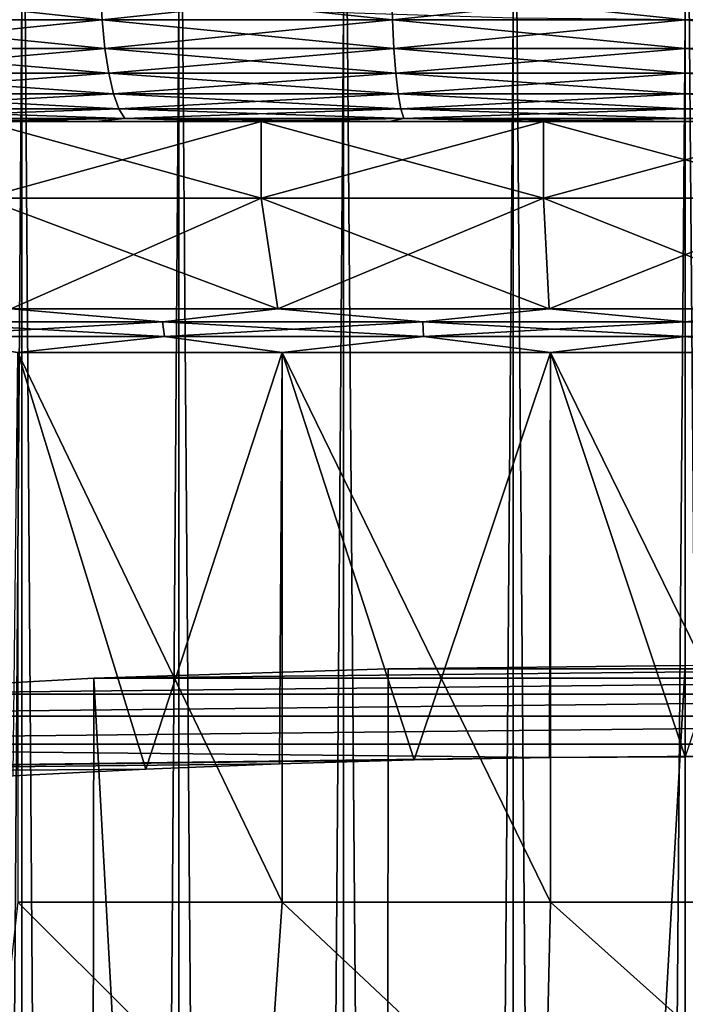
# Model space of a CAD drawing. Header units: metres. Extents: x -109 to 109, y -314 to 82.
# Tile 34 of 191: x -6 to 0, y -64 to -55. Entities that reach past the tile are written whole.
import ezdxf

# ---------------------------------------------------------------- set-up
doc = ezdxf.new("R2010")
doc.units = ezdxf.units.M
doc.layers.add('solid_504261_XXX', color=7, linetype='CONTINUOUS')

msp = doc.modelspace()

# ---------------------------------------------------------------- linework, layer by layer
at = {"layer": 'solid_504261_XXX'}
for points in [[(-1.566977, -245.368179, 58.287418), (-1.566977, -50.5732, 23.939808), (-3.111104, -50.622337, 23.661135)], [(0, -245.351715, 58.38076), (0, -50.55674, 24.033152), (-1.566977, -50.5732, 23.939808)], [(-1.566977, -245.368179, 58.287418), (0, -245.351715, 58.38076), (-1.566977, -50.5732, 23.939808)], [(1.566977, -245.368179, 58.287418), (1.566977, -50.5732, 23.939808), (0, -50.55674, 24.033152)], [(1.566977, -245.368179, 58.287418), (0, -50.55674, 24.033152), (0, -245.351715, 58.38076)], [(-3.111104, -245.417313, 58.008743), (-3.111104, -50.622337, 23.661135), (-4.609864, -50.703438, 23.201197)], [(-3.111104, -245.417313, 58.008743), (-1.566977, -245.368179, 58.287418), (-3.111104, -50.622337, 23.661135)], [(-4.609864, -245.498413, 57.548805), (-4.609864, -50.703438, 23.201197), (-6.041401, -50.815315, 22.566702)], [(-4.609864, -245.498413, 57.548805), (-3.111104, -245.417313, 58.008743), (-4.609864, -50.703438, 23.201197)], [(-6.041401, -245.610291, 56.91431), (-6.041401, -50.815315, 22.566702), (-7.384842, -50.956341, 21.766903)], [(-6.041401, -245.610291, 56.91431), (-4.609864, -245.498413, 57.548805), (-6.041401, -50.815315, 22.566702)], [(-7.384842, -245.751312, 56.114513), (-6.041401, -245.610291, 56.91431), (-7.384842, -50.956341, 21.766903)], [(-7.384842, -249.466965, 35.042007), (-7.384842, -54.671993, 0.6944), (-6.041401, -54.813019, -0.1054)], [(-7.92899, -54.792637, 157.543335), (-5.326226, -54.792637, 156.911911), (-7.90491, -55.074299, 157.625351)], [(-7.92899, -54.792637, 211.550659), (-7.90491, -55.074299, 211.468658), (-5.31005, -55.074299, 212.09816)], [(-5.326226, -54.792637, 212.182083), (-7.92899, -54.792637, 211.550659), (-5.31005, -55.074299, 212.09816)], [(-5.326226, -54.792637, 156.911911), (-5.31005, -55.074299, 156.995834), (-7.90491, -55.074299, 157.625351)], [(-5.326226, -54.792637, 156.911911), (-2.675227, -54.792637, 156.530762), (-5.31005, -55.074299, 156.995834)], [(-5.326226, -54.792637, 212.182083), (-5.31005, -55.074299, 212.09816), (-2.667102, -55.074299, 212.478149)], [(-2.675227, -54.792637, 212.563248), (-5.326226, -54.792637, 212.182083), (-2.667102, -55.074299, 212.478149)], [(-2.675227, -54.792637, 156.530762), (-2.667102, -55.074299, 156.615845), (-5.31005, -55.074299, 156.995834)], [(-2.675227, -54.792637, 156.530762), (0, -54.792637, 156.40332), (-2.667102, -55.074299, 156.615845)], [(-2.675227, -54.792637, 212.563248), (-2.667102, -55.074299, 212.478149), (0, -55.074299, 212.605209)], [(0, -54.792637, 212.690674), (-2.675227, -54.792637, 212.563248), (0, -55.074299, 212.605209)], [(0, -54.792637, 156.40332), (0, -55.074299, 156.4888), (-2.667102, -55.074299, 156.615845)], [(2.667102, -55.074299, 212.478149), (0, -54.792637, 212.690674), (0, -55.074299, 212.605209)], [(2.675227, -54.792637, 212.563248), (0, -54.792637, 212.690674), (2.667102, -55.074299, 212.478149)], [(-6.041401, -249.607986, 34.24221), (-7.384842, -249.466965, 35.042007), (-6.041401, -54.813019, -0.1054)], [(-6.041401, -249.607986, 34.24221), (-6.041401, -54.813019, -0.1054), (-4.609864, -54.9249, -0.739895)], [(-4.609864, -249.719879, 33.607716), (-6.041401, -249.607986, 34.24221), (-4.609864, -54.9249, -0.739895)], [(-4.609864, -249.719879, 33.607716), (-4.609864, -54.9249, -0.739895), (-3.111104, -55.005997, -1.199832)], [(-3.111104, -249.800964, 33.147778), (-4.609864, -249.719879, 33.607716), (-3.111104, -55.005997, -1.199832)], [(-3.111104, -249.800964, 33.147778), (-3.111104, -55.005997, -1.199832), (-1.566977, -55.055134, -1.478505)], [(-1.566977, -249.850113, 32.869106), (-3.111104, -249.800964, 33.147778), (-1.566977, -55.055134, -1.478505)], [(-1.566977, -249.850113, 32.869106), (-1.566977, -55.055134, -1.478505), (0, -55.071594, -1.57185)], [(0, -249.866562, 32.775761), (0, -55.071594, -1.57185), (1.566977, -55.055134, -1.478505)], [(1.566977, -249.850113, 32.869106), (0, -249.866562, 32.775761), (1.566977, -55.055134, -1.478505)], [(-7.90491, -55.074299, 157.625351), (-5.31005, -55.074299, 156.995834), (-7.865798, -55.333843, 157.75856)], [(-7.90491, -55.074299, 211.468658), (-7.865798, -55.333843, 211.335449), (-5.283777, -55.333843, 211.961838)], [(-5.31005, -55.074299, 212.09816), (-7.90491, -55.074299, 211.468658), (-5.283777, -55.333843, 211.961838)], [(-5.31005, -55.074299, 156.995834), (-5.283777, -55.333843, 157.132156), (-7.865798, -55.333843, 157.75856)], [(-5.31005, -55.074299, 156.995834), (-2.667102, -55.074299, 156.615845), (-5.283777, -55.333843, 157.132156)], [(-5.31005, -55.074299, 212.09816), (-5.283777, -55.333843, 211.961838), (-2.653906, -55.333843, 212.339951)], [(-2.667102, -55.074299, 212.478149), (-5.31005, -55.074299, 212.09816), (-2.653906, -55.333843, 212.339951)], [(-2.667102, -55.074299, 156.615845), (-2.653906, -55.333843, 156.754044), (-5.283777, -55.333843, 157.132156)], [(-2.667102, -55.074299, 156.615845), (0, -55.074299, 156.4888), (-2.653906, -55.333843, 156.754044)], [(-2.667102, -55.074299, 212.478149), (-2.653906, -55.333843, 212.339951), (0, -55.333843, 212.46637)], [(0, -55.074299, 212.605209), (-2.667102, -55.074299, 212.478149), (0, -55.333843, 212.46637)], [(0, -55.074299, 156.4888), (0, -55.333843, 156.627625), (-2.653906, -55.333843, 156.754044)], [(0, -249.866562, 32.775761), (-1.566977, -249.850113, 32.869106), (0, -55.071594, -1.57185)], [(2.653906, -55.333843, 212.339951), (0, -55.074299, 212.605209), (0, -55.333843, 212.46637)], [(2.667102, -55.074299, 212.478149), (0, -55.074299, 212.605209), (2.653906, -55.333843, 212.339951)], [(-7.865798, -55.333843, 157.75856), (-5.283777, -55.333843, 157.132156), (-7.813158, -55.561283, 157.93782)], [(-7.865798, -55.333843, 211.335449), (-7.813158, -55.561283, 211.156174), (-5.248417, -55.561283, 211.778366)], [(-5.283777, -55.333843, 211.961838), (-7.865798, -55.333843, 211.335449), (-5.248417, -55.561283, 211.778366)], [(-5.283777, -55.333843, 157.132156), (-5.248417, -55.561283, 157.315628), (-7.813158, -55.561283, 157.93782)], [(-5.283777, -55.333843, 157.132156), (-2.653906, -55.333843, 156.754044), (-5.248417, -55.561283, 157.315628)], [(-5.283777, -55.333843, 211.961838), (-5.248417, -55.561283, 211.778366), (-2.636145, -55.561283, 212.153961)], [(-2.653906, -55.333843, 212.339951), (-5.283777, -55.333843, 211.961838), (-2.636145, -55.561283, 212.153961)], [(-2.653906, -55.333843, 156.754044), (-2.636145, -55.561283, 156.940033), (-5.248417, -55.561283, 157.315628)], [(-2.653906, -55.333843, 156.754044), (0, -55.333843, 156.627625), (-2.636145, -55.561283, 156.940033)], [(-2.653906, -55.333843, 212.339951), (-2.636145, -55.561283, 212.153961), (0, -55.561283, 212.279541)], [(0, -55.333843, 212.46637), (-2.653906, -55.333843, 212.339951), (0, -55.561283, 212.279541)], [(0, -55.333843, 156.627625), (0, -55.561283, 156.814468), (-2.636145, -55.561283, 156.940033)], [(2.636145, -55.561283, 212.153961), (0, -55.333843, 212.46637), (0, -55.561283, 212.279541)], [(2.653906, -55.333843, 212.339951), (0, -55.333843, 212.46637), (2.636145, -55.561283, 212.153961)], [(-7.813158, -55.561283, 157.93782), (-5.248417, -55.561283, 157.315628), (-7.749019, -55.74786, 158.156265)], [(-7.813158, -55.561283, 211.156174), (-7.749019, -55.74786, 210.937729), (-5.205332, -55.74786, 211.554825)], [(-5.248417, -55.561283, 211.778366), (-7.813158, -55.561283, 211.156174), (-5.205332, -55.74786, 211.554825)], [(-5.248417, -55.561283, 157.315628), (-5.205332, -55.74786, 157.539169), (-7.749019, -55.74786, 158.156265)], [(-5.248417, -55.561283, 157.315628), (-2.636145, -55.561283, 156.940033), (-5.205332, -55.74786, 157.539169)], [(-5.248417, -55.561283, 211.778366), (-5.205332, -55.74786, 211.554825), (-2.614505, -55.74786, 211.927338)], [(-2.636145, -55.561283, 212.153961), (-5.248417, -55.561283, 211.778366), (-2.614505, -55.74786, 211.927338)], [(-2.636145, -55.561283, 156.940033), (-2.614505, -55.74786, 157.166672), (-5.205332, -55.74786, 157.539169)], [(-2.636145, -55.561283, 156.940033), (0, -55.561283, 156.814468), (-2.614505, -55.74786, 157.166672)], [(-2.636145, -55.561283, 212.153961), (-2.614505, -55.74786, 211.927338), (0, -55.74786, 212.05188)], [(0, -55.561283, 212.279541), (-2.636145, -55.561283, 212.153961), (0, -55.74786, 212.05188)], [(0, -55.561283, 156.814468), (0, -55.74786, 157.04213), (-2.614505, -55.74786, 157.166672)], [(2.614505, -55.74786, 211.927338), (0, -55.561283, 212.279541), (0, -55.74786, 212.05188)], [(2.636145, -55.561283, 212.153961), (0, -55.561283, 212.279541), (2.614505, -55.74786, 211.927338)], [(-7.749019, -55.74786, 158.156265), (-5.205332, -55.74786, 157.539169), (-7.67585, -55.886383, 158.405457)], [(-7.749019, -55.74786, 210.937729), (-7.67585, -55.886383, 210.688538), (-5.156181, -55.886383, 211.299805)], [(-5.205332, -55.74786, 211.554825), (-7.749019, -55.74786, 210.937729), (-5.156181, -55.886383, 211.299805)], [(-5.205332, -55.74786, 157.539169), (-5.156181, -55.886383, 157.794189), (-7.67585, -55.886383, 158.405457)], [(-5.205332, -55.74786, 157.539169), (-2.614505, -55.74786, 157.166672), (-5.156181, -55.886383, 157.794189)], [(-5.205332, -55.74786, 211.554825), (-5.156181, -55.886383, 211.299805), (-2.589818, -55.886383, 211.668793)], [(-2.614505, -55.74786, 211.927338), (-5.205332, -55.74786, 211.554825), (-2.589818, -55.886383, 211.668793)], [(-2.614505, -55.74786, 157.166672), (-2.589818, -55.886383, 157.425201), (-5.156181, -55.886383, 157.794189)], [(-2.614505, -55.74786, 157.166672), (0, -55.74786, 157.04213), (-2.589818, -55.886383, 157.425201)], [(-2.614505, -55.74786, 211.927338), (-2.589818, -55.886383, 211.668793), (0, -55.886383, 211.79216)], [(0, -55.74786, 212.05188), (-2.614505, -55.74786, 211.927338), (0, -55.886383, 211.79216)], [(0, -55.74786, 157.04213), (0, -55.886383, 157.301834), (-2.589818, -55.886383, 157.425201)], [(2.589818, -55.886383, 211.668793), (0, -55.74786, 212.05188), (0, -55.886383, 211.79216)], [(2.614505, -55.74786, 211.927338), (0, -55.74786, 212.05188), (2.589818, -55.886383, 211.668793)], [(-7.67585, -55.886383, 158.405457), (-5.156181, -55.886383, 157.794189), (-7.596468, -55.971523, 158.675812)], [(-7.67585, -55.886383, 210.688538), (-7.596468, -55.971523, 210.418198), (-5.102858, -55.971523, 211.023132)], [(-5.156181, -55.886383, 211.299805), (-7.67585, -55.886383, 210.688538), (-5.102858, -55.971523, 211.023132)], [(-5.156181, -55.886383, 157.794189), (-5.102858, -55.971523, 158.070862), (-7.596468, -55.971523, 158.675812)], [(-5.156181, -55.886383, 157.794189), (-2.589818, -55.886383, 157.425201), (-5.102858, -55.971523, 158.070862)], [(-5.156181, -55.886383, 211.299805), (-5.102858, -55.971523, 211.023132), (-2.563034, -55.971523, 211.388306)], [(-2.589818, -55.886383, 211.668793), (-5.156181, -55.886383, 211.299805), (-2.563034, -55.971523, 211.388306)], [(-2.589818, -55.886383, 157.425201), (-2.563034, -55.971523, 157.705688), (-5.102858, -55.971523, 158.070862)], [(-2.589818, -55.886383, 157.425201), (0, -55.886383, 157.301834), (-2.563034, -55.971523, 157.705688)], [(-2.589818, -55.886383, 211.668793), (-2.563034, -55.971523, 211.388306), (0, -55.971523, 211.510406)], [(0, -55.886383, 211.79216), (-2.589818, -55.886383, 211.668793), (0, -55.971523, 211.510406)], [(0, -55.886383, 157.301834), (0, -55.971523, 157.583603), (-2.563034, -55.971523, 157.705688)], [(2.563034, -55.971523, 211.388306), (0, -55.886383, 211.79216), (0, -55.971523, 211.510406)], [(2.589818, -55.886383, 211.668793), (0, -55.886383, 211.79216), (2.563034, -55.971523, 211.388306)], [(-7.596468, -55.971523, 158.675812), (-5.102858, -55.971523, 158.070862), (-6.685422, -56, 158.725937)], [(-7.596468, -55.971523, 210.418198), (-6.685522, -56, 210.368042), (-5.369046, -56, 210.673508)], [(-5.102858, -55.971523, 211.023132), (-7.596468, -55.971523, 210.418198), (-5.369046, -56, 210.673508)], [(-6.391517, -56, 209.233002), (-5.369046, -56, 210.673508), (-6.685522, -56, 210.368042)], [(-5.102858, -55.971523, 158.070862), (-5.368968, -56, 158.420486), (-6.685422, -56, 158.725937)], [(-6.391517, -56, 159.861008), (-6.685422, -56, 158.725937), (-5.368968, -56, 158.420486)], [(-6.39157, -56.700001, 159.861008), (-6.391517, -56, 159.861008), (-3.861625, -56, 159.341095)], [(-3.861325, -56.700001, 159.341049), (-6.39157, -56.700001, 159.861008), (-3.861625, -56, 159.341095)], [(-6.39157, -56.700001, 209.232986), (-3.861325, -56.700001, 209.75296), (-6.391517, -56, 209.233002)], [(-6.391517, -56, 159.861008), (-5.368968, -56, 158.420486), (-4.038832, -56, 158.182068)], [(-3.861625, -56, 159.341095), (-6.391517, -56, 159.861008), (-4.038832, -56, 158.182068)], [(-6.391517, -56, 209.233002), (-3.861625, -56, 209.752899), (-5.369046, -56, 210.673508)], [(-3.861325, -56.700001, 209.75296), (-3.861625, -56, 209.752899), (-6.391517, -56, 209.233002)], [(-5.102858, -55.971523, 211.023132), (-5.369046, -56, 210.673508), (-4.038888, -56, 210.911911)], [(-3.861625, -56, 209.752899), (-4.038888, -56, 210.911911), (-5.369046, -56, 210.673508)], [(-5.102858, -55.971523, 158.070862), (-4.038832, -56, 158.182068), (-5.368968, -56, 158.420486)], [(-5.102858, -55.971523, 158.070862), (-2.563034, -55.971523, 157.705688), (-4.038832, -56, 158.182068)], [(-5.102858, -55.971523, 211.023132), (-4.038888, -56, 210.911911), (-2.697331, -56, 211.082733)], [(-2.563034, -55.971523, 211.388306), (-5.102858, -55.971523, 211.023132), (-2.697331, -56, 211.082733)], [(-3.861625, -56, 209.752899), (-2.697331, -56, 211.082733), (-4.038888, -56, 210.911911)], [(-2.563034, -55.971523, 157.705688), (-2.697282, -56, 158.011261), (-4.038832, -56, 158.182068)], [(-3.861625, -56, 159.341095), (-4.038832, -56, 158.182068), (-2.697282, -56, 158.011261)], [(-3.861625, -56, 159.341095), (-2.697282, -56, 158.011261), (-1.350991, -56, 157.908737)], [(-1.291681, -56, 159.079758), (-3.861625, -56, 159.341095), (-1.350991, -56, 157.908737)], [(-3.861625, -56, 209.752899), (-1.291681, -56, 210.014236), (-2.697331, -56, 211.082733)], [(-3.861325, -56.700001, 159.341049), (-3.861625, -56, 159.341095), (-1.291681, -56, 159.079758)], [(-1.291675, -56.700001, 210.014267), (-1.291681, -56, 210.014236), (-3.861625, -56, 209.752899)], [(-3.861325, -56.700001, 209.75296), (-1.291675, -56.700001, 210.014267), (-3.861625, -56, 209.752899)], [(-1.291675, -56.700001, 159.079742), (-3.861325, -56.700001, 159.341049), (-1.291681, -56, 159.079758)], [(-2.563034, -55.971523, 211.388306), (-2.697331, -56, 211.082733), (-1.351021, -56, 211.185257)], [(-1.291681, -56, 210.014236), (-1.351021, -56, 211.185257), (-2.697331, -56, 211.082733)], [(-2.563034, -55.971523, 157.705688), (-1.350991, -56, 157.908737), (-2.697282, -56, 158.011261)], [(-2.563034, -55.971523, 157.705688), (0, -55.971523, 157.583603), (-1.350991, -56, 157.908737)], [(-2.563034, -55.971523, 211.388306), (-1.351021, -56, 211.185257), (0, -56, 211.219498)], [(0, -55.971523, 211.510406), (-2.563034, -55.971523, 211.388306), (0, -56, 211.219498)], [(-1.291681, -56, 210.014236), (0, -56, 211.219498), (-1.351021, -56, 211.185257)], [(0, -55.971523, 157.583603), (0, -56, 157.874496), (-1.350991, -56, 157.908737)], [(-1.291681, -56, 159.079758), (-1.350991, -56, 157.908737), (0, -56, 157.874496)], [(1.291681, -56, 159.079758), (-1.291681, -56, 159.079758), (0, -56, 157.874496)], [(-1.291681, -56, 210.014236), (1.291681, -56, 210.014236), (0, -56, 211.219498)], [(-1.291675, -56.700001, 159.079742), (-1.291681, -56, 159.079758), (1.291681, -56, 159.079758)], [(1.291675, -56.700001, 210.014267), (1.291681, -56, 210.014236), (-1.291681, -56, 210.014236)], [(-1.291675, -56.700001, 210.014267), (1.291675, -56.700001, 210.014267), (-1.291681, -56, 210.014236)], [(1.291675, -56.700001, 159.079742), (-1.291675, -56.700001, 159.079742), (1.291681, -56, 159.079758)], [(0, -55.971523, 211.510406), (0, -56, 211.219498), (1.350954, -56, 211.185272)], [(2.563034, -55.971523, 211.388306), (0, -55.971523, 211.510406), (1.350954, -56, 211.185272)], [(1.291681, -56, 210.014236), (1.350954, -56, 211.185272), (0, -56, 211.219498)], [(-3.708908, -57.707108, 208.757446), (-3.861325, -56.700001, 209.75296), (-6.39157, -56.700001, 209.232986)], [(-6.139212, -57.707108, 208.258011), (-3.708908, -57.707108, 208.757446), (-6.39157, -56.700001, 209.232986)], [(-6.139212, -57.707108, 160.835999), (-6.39157, -56.700001, 159.861008), (-3.861325, -56.700001, 159.341049)], [(-3.708908, -57.707108, 160.336548), (-6.139212, -57.707108, 160.835999), (-3.861325, -56.700001, 159.341049)], [(-1.240546, -57.707108, 209.008453), (-1.291675, -56.700001, 210.014267), (-3.861325, -56.700001, 209.75296)], [(-3.708908, -57.707108, 208.757446), (-1.240546, -57.707108, 209.008453), (-3.861325, -56.700001, 209.75296)], [(-3.708908, -57.707108, 160.336548), (-3.861325, -56.700001, 159.341049), (-1.291675, -56.700001, 159.079742)], [(-1.240546, -57.707108, 160.085541), (-3.708908, -57.707108, 160.336548), (-1.291675, -56.700001, 159.079742)], [(1.240546, -57.707108, 209.008453), (1.291675, -56.700001, 210.014267), (-1.291675, -56.700001, 210.014267)], [(-1.240546, -57.707108, 209.008453), (1.240546, -57.707108, 209.008453), (-1.291675, -56.700001, 210.014267)], [(-1.240546, -57.707108, 160.085541), (-1.291675, -56.700001, 159.079742), (1.291675, -56.700001, 159.079742)], [(1.240546, -57.707108, 160.085541), (-1.240546, -57.707108, 160.085541), (1.291675, -56.700001, 159.079742)], [(-4.758459, -57.826328, 208.469391), (-6.139212, -57.707108, 208.258011), (-7.080349, -57.826328, 207.887787)], [(-7.080349, -57.826328, 161.206223), (-6.139212, -57.707108, 160.835999), (-4.758459, -57.826328, 160.624619)], [(-4.758459, -57.826328, 208.469391), (-3.708908, -57.707108, 208.757446), (-6.139212, -57.707108, 208.258011)], [(-4.758459, -57.826328, 160.624619), (-6.139212, -57.707108, 160.835999), (-3.708908, -57.707108, 160.336548)], [(-2.390741, -57.826328, 208.820602), (-3.708908, -57.707108, 208.757446), (-4.758459, -57.826328, 208.469391)], [(-4.758459, -57.826328, 160.624619), (-3.708908, -57.707108, 160.336548), (-2.390741, -57.826328, 160.273392)], [(-2.390741, -57.826328, 208.820602), (-1.240546, -57.707108, 209.008453), (-3.708908, -57.707108, 208.757446)], [(-2.390741, -57.826328, 160.273392), (-3.708908, -57.707108, 160.336548), (-1.240546, -57.707108, 160.085541)], [(0, -57.826328, 208.938049), (-1.240546, -57.707108, 209.008453), (-2.390741, -57.826328, 208.820602)], [(-2.390741, -57.826328, 160.273392), (-1.240546, -57.707108, 160.085541), (0, -57.826328, 160.155945)], [(0, -57.826328, 208.938049), (1.240546, -57.707108, 209.008453), (-1.240546, -57.707108, 209.008453)], [(0, -57.826328, 160.155945), (-1.240546, -57.707108, 160.085541), (1.240546, -57.707108, 160.085541)], [(2.390741, -57.826328, 208.820602), (1.240546, -57.707108, 209.008453), (0, -57.826328, 208.938049)], [(-7.080349, -57.826328, 207.887787), (-7.05654, -57.960144, 207.809296), (-4.742457, -57.960144, 208.388947)], [(-4.758459, -57.826328, 208.469391), (-7.080349, -57.826328, 207.887787), (-4.742457, -57.960144, 208.388947)], [(-7.080349, -57.826328, 161.206223), (-4.758459, -57.826328, 160.624619), (-7.05654, -57.960144, 161.284698)], [(-4.758459, -57.826328, 160.624619), (-4.742457, -57.960144, 160.705063), (-7.05654, -57.960144, 161.284698)], [(-4.758459, -57.826328, 208.469391), (-4.742457, -57.960144, 208.388947), (-2.382702, -57.960144, 208.738983)], [(-2.390741, -57.826328, 208.820602), (-4.758459, -57.826328, 208.469391), (-2.382702, -57.960144, 208.738983)], [(-4.758459, -57.826328, 160.624619), (-2.390741, -57.826328, 160.273392), (-4.742457, -57.960144, 160.705063)], [(-2.390741, -57.826328, 160.273392), (-2.382702, -57.960144, 160.355026), (-4.742457, -57.960144, 160.705063)], [(-2.390741, -57.826328, 208.820602), (-2.382702, -57.960144, 208.738983), (0, -57.960144, 208.856033)], [(0, -57.826328, 208.938049), (-2.390741, -57.826328, 208.820602), (0, -57.960144, 208.856033)], [(-2.390741, -57.826328, 160.273392), (0, -57.826328, 160.155945), (-2.382702, -57.960144, 160.355026)], [(0, -57.826328, 160.155945), (0, -57.960144, 160.237961), (-2.382702, -57.960144, 160.355026)], [(0, -57.826328, 208.938049), (0, -57.960144, 208.856033), (2.382702, -57.960144, 208.738983)], [(2.390741, -57.826328, 208.820602), (0, -57.826328, 208.938049), (2.382702, -57.960144, 208.738983)], [(-4.742457, -57.960144, 208.388947), (-7.05654, -57.960144, 207.809296), (-6.078344, -58.104847, 208.021896)], [(-7.05654, -57.960144, 161.284698), (-4.742457, -57.960144, 160.705063), (-6.078344, -58.104847, 161.072113)], [(-4.742457, -57.960144, 208.388947), (-6.078344, -58.104847, 208.021896), (-3.671731, -58.104847, 208.516464)], [(-4.742457, -57.960144, 160.705063), (-3.671731, -58.104847, 160.57753), (-6.078344, -58.104847, 161.072113)], [(-2.382702, -57.960144, 208.738983), (-4.742457, -57.960144, 208.388947), (-3.671731, -58.104847, 208.516464)], [(-4.742457, -57.960144, 160.705063), (-2.382702, -57.960144, 160.355026), (-3.671731, -58.104847, 160.57753)], [(-2.382702, -57.960144, 208.738983), (-3.671731, -58.104847, 208.516464), (-1.2283, -58.104847, 208.764923)], [(-2.382702, -57.960144, 160.355026), (-1.2283, -58.104847, 160.329071), (-3.671731, -58.104847, 160.57753)], [(0, -57.960144, 208.856033), (-2.382702, -57.960144, 208.738983), (-1.2283, -58.104847, 208.764923)], [(-2.382702, -57.960144, 160.355026), (0, -57.960144, 160.237961), (-1.2283, -58.104847, 160.329071)], [(0, -57.960144, 208.856033), (-1.2283, -58.104847, 208.764923), (1.2283, -58.104847, 208.764923)], [(0, -57.960144, 160.237961), (1.2283, -58.104847, 160.329071), (-1.2283, -58.104847, 160.329071)], [(2.382702, -57.960144, 208.738983), (0, -57.960144, 208.856033), (1.2283, -58.104847, 208.764923)], [(-4.912669, -61.898838, 160.800812), (-6.11797, -61.961269, 161.082428), (-6.078344, -58.104847, 161.072113)], [(-6.078344, -58.104847, 208.021896), (-6.078344, -63.111195, 208.021896), (-3.671731, -63.111195, 208.516464)], [(-6.078344, -58.104847, 208.021896), (-3.671731, -63.111195, 208.516464), (-3.671731, -58.104847, 208.516464)], [(-4.912669, -61.898838, 160.800812), (-6.078344, -58.104847, 161.072113), (-3.671731, -58.104847, 160.57753)], [(-3.695111, -61.850136, 160.581131), (-4.912669, -61.898838, 160.800812), (-3.671731, -58.104847, 160.57753)], [(-2.468192, -61.815277, 160.423904), (-3.695111, -61.850136, 160.581131), (-3.671731, -58.104847, 160.57753)], [(-3.671731, -58.104847, 208.516464), (-3.671731, -63.111195, 208.516464), (-1.2283, -63.111195, 208.764923)], [(-3.671731, -58.104847, 208.516464), (-1.2283, -63.111195, 208.764923), (-1.2283, -58.104847, 208.764923)], [(-2.468192, -61.815277, 160.423904), (-3.671731, -58.104847, 160.57753), (-1.2283, -58.104847, 160.329071)], [(-1.235802, -61.794346, 160.329468), (-2.468192, -61.815277, 160.423904), (-1.2283, -58.104847, 160.329071)], [(0.00002, -61.787357, 160.297943), (-1.235802, -61.794346, 160.329468), (-1.2283, -58.104847, 160.329071)], [(-1.2283, -58.104847, 208.764923), (-1.2283, -63.111195, 208.764923), (1.2283, -63.111195, 208.764923)], [(-1.2283, -58.104847, 208.764923), (1.2283, -63.111195, 208.764923), (1.2283, -58.104847, 208.764923)], [(0.00002, -61.787357, 160.297943), (-1.2283, -58.104847, 160.329071), (1.2283, -58.104847, 160.329071)], [(-5.385167, -61.071686, 157.069763), (-2.704286, -60.984814, 156.677902), (-2.744478, -109.455788, 156.681824)], [(2.704285, -60.984814, 156.677902), (-2.704286, -60.984814, 156.677902), (-5.385167, -61.071686, 157.069763)], [(2.704285, -60.984814, 156.677902), (-5.385167, -61.071686, 157.069763), (5.385164, -61.071686, 157.069763)], [(0, -60.955791, 156.546997), (0, -109.455788, 156.546997), (-2.744478, -109.455788, 156.681824)], [(-2.704286, -60.984814, 156.677902), (0, -60.955791, 156.546997), (-2.744478, -109.455788, 156.681824)], [(2.704285, -60.984814, 156.677902), (0, -60.955791, 156.546997), (-2.704286, -60.984814, 156.677902)], [(-8.018238, -61.215755, 157.71962), (-5.385167, -61.071686, 157.069763), (-5.462526, -109.455788, 157.085007)], [(5.385164, -61.071686, 157.069763), (-5.385167, -61.071686, 157.069763), (-8.018238, -61.215755, 157.71962)], [(5.385164, -61.071686, 157.069763), (-8.018238, -61.215755, 157.71962), (8.018235, -61.215755, 157.71962)], [(-5.385167, -61.071686, 157.069763), (-2.744478, -109.455788, 156.681824), (-5.462526, -109.455788, 157.085007)], [(8.018235, -61.215755, 157.71962), (-8.018238, -61.215755, 157.71962), (-10.5805, -61.416031, 158.623016)], [(8.018235, -61.215755, 157.71962), (-10.5805, -61.416031, 158.623016), (10.580496, -61.416031, 158.623016)], [(-8.018238, -61.215755, 157.71962), (-5.462526, -109.455788, 157.085007), (-8.127967, -109.455788, 157.75267)], [(10.580496, -61.416031, 158.623016), (-10.5805, -61.416031, 158.623016), (-13.047077, -61.670887, 159.772583)], [(10.580496, -61.416031, 158.623016), (-13.047077, -61.670887, 159.772583), (13.047072, -61.670887, 159.772583)], [(-15.396912, -61.97855, 161.16037), (-1.235802, -61.794346, 160.329468), (-13.047077, -61.670887, 159.772583)], [(13.047072, -61.670887, 159.772583), (-13.047077, -61.670887, 159.772583), (-1.235802, -61.794346, 160.329468)], [(13.047072, -61.670887, 159.772583), (-1.235802, -61.794346, 160.329468), (0.00002, -61.787357, 160.297943)], [(-15.396912, -61.97855, 161.16037), (-2.468192, -61.815277, 160.423904), (-1.235802, -61.794346, 160.329468)], [(-15.396912, -61.97855, 161.16037), (-3.695111, -61.850136, 160.581131), (-2.468192, -61.815277, 160.423904)], [(-15.396912, -61.97855, 161.16037), (-4.912669, -61.898838, 160.800812), (-3.695111, -61.850136, 160.581131)], [(-15.396912, -61.97855, 161.16037), (-6.11797, -61.961269, 161.082428), (-4.912669, -61.898838, 160.800812)], [(-6.078344, -63.111195, 208.021896), (-6.329264, -65.358742, 208.596252), (-3.824561, -65.358742, 209.119324)], [(-3.671731, -63.111195, 208.516464), (-6.078344, -63.111195, 208.021896), (-3.824561, -65.358742, 209.119324)], [(-3.671731, -63.111195, 208.516464), (-3.824561, -65.358742, 209.119324), (-1.279368, -65.358742, 209.382248)], [(-1.2283, -63.111195, 208.764923), (-3.671731, -63.111195, 208.516464), (-1.279368, -65.358742, 209.382248)], [(-1.2283, -63.111195, 208.764923), (-1.279368, -65.358742, 209.382248), (1.279368, -65.358742, 209.382248)], [(1.2283, -63.111195, 208.764923), (-1.2283, -63.111195, 208.764923), (1.279368, -65.358742, 209.382248)]]:
    msp.add_3dface(points, dxfattribs=at)

doc.saveas('drawing.dxf')
